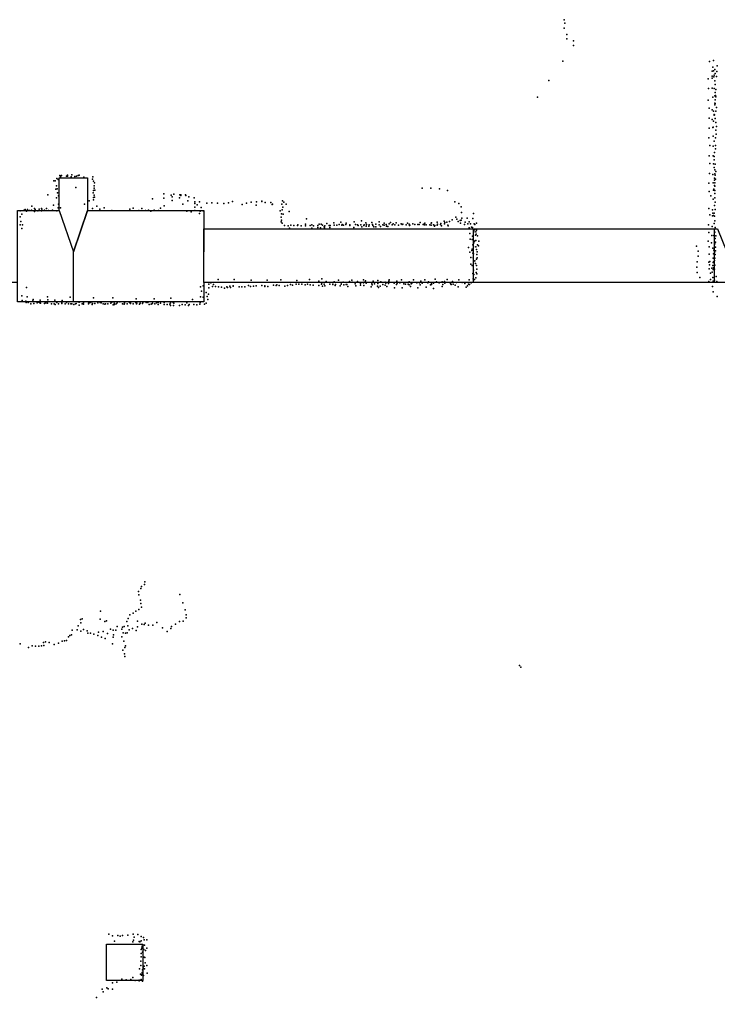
# Model space of a CAD drawing. Extents: x 897 to 41507, y -48980 to 26602.
# Tile 9 of 22: x 5330 to 9763, y -18078 to -11820. Entities that reach past the tile are written whole.
import ezdxf

# ---------------------------------------------------------------- set-up
doc = ezdxf.new("R2010")
doc.units = 0
for name, color, linetype in [('DOORS', 7, 'continuous'), ('P', 9, 'continuous'), ('ROOMS', 1, 'continuous'), ('WALLS', 3, 'continuous')]:
    doc.layers.add(name, color=color, linetype=linetype)

msp = doc.modelspace()

# ---------------------------------------------------------------- linework, layer by layer
at = {"layer": 'DOORS'}
msp.add_lwpolyline([(9743.4, -13489.8), (8214.12, -13489.8), (8214.12, -13149.8), (9743.4, -13149.8), (9743.4, -13489.8)], dxfattribs=at)
at = {"layer": 'P'}
for p in [(8790, -11820), (8790, -11873), (8794, -11842), (8806, -11914), (8807, -11942), (8849, -11983), (8850, -11955), (8782, -12083), (9714, -12086), (9734, -12121), (9740, -12080), (9747, -12137), (9762, -12114), (9706, -12195), (9730, -12179), (9730, -12191), (9731, -12147), (9740, -12144), (9742, -12183), (9744, -12172), (9750, -12162), (9759, -12182), (9761, -12149), (8692, -12206), (9708, -12258), (9731, -12255), (9743, -12258), (9747, -12209), (9750, -12232), (9754, -12263), (8621, -12312), (9734, -12313), (9748, -12305), (9750, -12282), (9752, -12302), (9753, -12310), (9705, -12331), (9711, -12383), (9747, -12362), (9748, -12350), (9749, -12330), (9750, -12353), (9758, -12378), (9712, -12445), (9730, -12392), (9740, -12402), (9744, -12423), (9744, -12427), (9745, -12425), (9750, -12448), (9753, -12401), (9711, -12509), (9731, -12454), (9735, -12505), (9737, -12503), (9739, -12464), (9753, -12474), (9758, -12498), (9710, -12570), (9738, -12561), (9751, -12570), (9754, -12523), (9756, -12547), (9715, -12620), (9738, -12623), (9744, -12592), (9751, -12619), (9751, -12641), (9712, -12686), (9737, -12685), (9743, -12690), (9745, -12664), (9716, -12734), (9739, -12736), (9743, -12760), (9744, -12711), (9749, -12738), (5565, -12829), (5585, -12810), (5589, -12818), (5595, -12810), (5627, -12815), (5633, -12808), (5633, -12814), (5658, -12819), (5662, -12806), (5680, -12816), (5692, -12815), (5701, -12810), (5708, -12809), (5738, -12820), (5795, -12818), (9713, -12798), (9735, -12805), (9746, -12828), (9747, -12774), (9747, -12800), (9749, -12809), (9753, -12785), (5547, -12845), (5556, -12845), (5564, -12877), (5575, -12835), (5686, -12887), (5792, -12833), (5799, -12846), (5803, -12876), (5804, -12890), (5805, -12856), (7888, -12890), (7943, -12890), (9710, -12859), (9737, -12856), (9745, -12873), (9746, -12840), (9747, -12857), (9748, -12879), (9751, -12834), (5508, -12933), (5559, -12898), (5563, -12952), (5569, -12894), (5571, -12921), (5576, -12939), (5797, -12920), (5798, -12950), (5800, -12905), (5803, -12935), (5805, -12949), (5807, -12904), (6246, -12927), (6246, -12954), (6293, -12936), (6299, -12945), (6310, -12929), (6345, -12953), (6348, -12933), (6353, -12933), (6353, -12937), (6384, -12934), (6385, -12938), (6404, -12946), (6438, -12952), (7997, -12894), (8048, -12905), (9711, -12912), (9723, -12940), (9740, -12904), (9742, -12897), (9748, -12905), (9748, -12924), (9748, -12953), (5408, -13005), (5544, -12999), (5574, -13015), (5577, -12992), (5589, -13016), (5742, -12992), (5771, -12971), (5799, -12965), (5820, -13006), (5867, -13016), (6051, -13017), (6175, -12958), (6225, -13017), (6249, -13004), (6298, -12970), (6366, -12992), (6398, -12972), (6442, -12977), (6442, -13012), (6444, -12988), (6458, -12996), (6473, -12977), (6483, -13013), (6520, -12987), (6551, -12985), (6587, -12986), (6628, -12989), (6657, -12984), (6683, -12976), (6743, -12994), (6771, -12986), (6800, -12980), (6832, -12999), (6835, -12977), (6868, -12974), (6868, -12976), (6890, -12981), (6925, -12982), (6934, -12995), (6936, -12993), (6995, -12993), (7000, -12972), (7002, -13011), (7008, -12979), (7024, -12992), (8096, -12977), (8121, -12988), (8136, -13010), (9738, -12961), (9746, -13002), (9750, -12979), (5334, -13035), (5334, -13072), (5343, -13056), (5359, -13030), (5364, -13027), (5373, -13037), (5379, -13027), (5393, -13033), (5406, -13030), (5425, -13021), (5425, -13040), (5428, -13027), (5445, -13035), (5454, -13025), (5468, -13034), (5469, -13020), (5471, -13024), (5488, -13030), (5500, -13021), (5514, -13032), (5538, -13031), (5567, -13034), (5792, -13021), (5839, -13024), (5915, -13032), (6030, -13025), (6088, -13032), (6106, -13020), (6129, -13032), (6149, -13030), (6163, -13037), (6183, -13033), (6185, -13030), (6212, -13032), (6393, -13036), (6419, -13042), (6442, -13033), (6472, -13051), (6477, -13037), (6496, -13035), (6986, -13035), (6992, -13075), (6993, -13054), (6999, -13029), (7004, -13057), (7042, -13039), (8102, -13076), (8137, -13045), (8213, -13052), (9710, -13021), (9715, -13060), (9732, -13028), (9732, -13067), (9735, -13049), (9739, -13064), (9744, -13050), (9745, -13068), (9749, -13026), (5332, -13124), (5338, -13103), (5347, -13124), (6992, -13105), (6994, -13094), (6997, -13114), (7012, -13129), (7037, -13130), (7053, -13126), (7072, -13128), (7096, -13129), (7098, -13124), (7119, -13130), (7146, -13131), (7147, -13119), (7152, -13086), (7176, -13128), (7186, -13124), (7198, -13131), (7224, -13141), (7225, -13129), (7234, -13120), (7245, -13120), (7255, -13127), (7265, -13137), (7269, -13130), (7281, -13115), (7297, -13129), (7301, -13140), (7302, -13129), (7326, -13111), (7329, -13125), (7345, -13127), (7360, -13121), (7371, -13107), (7378, -13126), (7379, -13122), (7388, -13127), (7402, -13121), (7405, -13114), (7427, -13129), (7429, -13124), (7453, -13140), (7456, -13105), (7463, -13121), (7476, -13124), (7482, -13129), (7497, -13123), (7503, -13098), (7504, -13136), (7517, -13129), (7520, -13124), (7530, -13111), (7531, -13132), (7534, -13122), (7548, -13133), (7551, -13123), (7568, -13110), (7573, -13121), (7575, -13128), (7580, -13137), (7593, -13120), (7594, -13137), (7614, -13123), (7615, -13104), (7622, -13135), (7637, -13123), (7646, -13113), (7646, -13126), (7658, -13121), (7662, -13132), (7669, -13134), (7678, -13118), (7686, -13110), (7696, -13124), (7704, -13118), (7715, -13123), (7723, -13111), (7737, -13126), (7755, -13117), (7760, -13122), (7765, -13120), (7786, -13124), (7795, -13114), (7806, -13119), (7807, -13129), (7810, -13125), (7829, -13117), (7842, -13122), (7860, -13122), (7868, -13121), (7874, -13108), (7893, -13121), (7902, -13115), (7902, -13123), (7905, -13114), (7913, -13123), (7937, -13123), (7944, -13113), (7944, -13125), (7946, -13111), (7959, -13123), (7966, -13132), (7969, -13128), (7983, -13127), (7984, -13107), (7985, -13120), (8005, -13121), (8007, -13115), (8010, -13130), (8027, -13100), (8029, -13118), (8032, -13110), (8044, -13106), (8050, -13126), (8053, -13131), (8061, -13102), (8079, -13093), (8107, -13088), (8116, -13102), (8129, -13097), (8132, -13114), (8136, -13095), (8139, -13082), (8156, -13122), (8161, -13106), (8173, -13081), (8178, -13117), (8186, -13105), (8187, -13142), (8194, -13118), (8201, -13138), (8208, -13140), (8210, -13083), (8219, -13118), (8222, -13121), (8233, -13113), (9708, -13124), (9731, -13135), (9744, -13115), (9747, -13099), (9749, -13141), (5344, -13148), (7045, -13146), (7187, -13145), (7242, -13143), (7266, -13144), (8190, -13178), (8207, -13195), (8215, -13168), (8217, -13153), (8221, -13155), (8227, -13189), (8229, -13168), (8230, -13183), (8233, -13158), (8240, -13193), (9709, -13172), (9728, -13191), (9742, -13192), (9747, -13171), (9754, -13193), (8193, -13216), (8206, -13217), (8210, -13250), (8213, -13263), (8214, -13224), (8216, -13238), (8221, -13228), (8228, -13224), (8228, -13263), (8239, -13252), (8245, -13257), (8248, -13227), (9630, -13259), (9705, -13228), (9712, -13263), (9727, -13238), (9747, -13236), (9748, -13245), (9750, -13210), (9751, -13234), (9751, -13265), (8183, -13268), (8191, -13298), (8204, -13287), (8205, -13278), (8210, -13304), (8214, -13308), (8233, -13281), (8235, -13312), (8237, -13295), (9641, -13291), (9641, -13324), (9712, -13310), (9735, -13272), (9740, -13309), (9742, -13284), (9746, -13299), (9750, -13313), (9752, -13290), (8196, -13332), (8196, -13374), (8206, -13382), (8212, -13334), (8213, -13359), (8223, -13352), (8226, -13370), (8232, -13383), (8233, -13342), (8238, -13334), (9635, -13360), (9710, -13361), (9714, -13379), (9716, -13357), (9735, -13382), (9736, -13364), (9738, -13336), (9739, -13359), (9746, -13351), (9747, -13380), (9748, -13336), (8209, -13433), (8213, -13411), (8215, -13439), (8230, -13427), (8235, -13435), (8236, -13405), (9634, -13394), (9635, -13427), (9711, -13403), (9720, -13431), (9728, -13400), (9731, -13425), (9736, -13408), (9739, -13397), (9745, -13406), (9756, -13452), (6480, -13517), (6497, -13511), (6533, -13501), (6545, -13492), (6555, -13515), (6562, -13503), (6574, -13515), (6591, -13472), (6665, -13514), (6686, -13514), (6687, -13511), (6694, -13472), (6760, -13517), (6785, -13510), (6797, -13516), (6800, -13475), (6815, -13514), (6833, -13512), (6869, -13510), (6887, -13512), (6888, -13516), (6903, -13476), (6906, -13515), (6942, -13508), (6960, -13509), (6964, -13505), (6978, -13510), (6990, -13473), (7015, -13514), (7032, -13509), (7050, -13503), (7064, -13508), (7086, -13501), (7092, -13477), (7104, -13501), (7122, -13502), (7145, -13506), (7158, -13502), (7172, -13472), (7176, -13506), (7194, -13507), (7230, -13482), (7230, -13510), (7247, -13500), (7251, -13468), (7251, -13493), (7255, -13513), (7265, -13500), (7269, -13512), (7278, -13483), (7301, -13502), (7319, -13502), (7320, -13503), (7328, -13486), (7334, -13510), (7336, -13503), (7357, -13476), (7366, -13512), (7372, -13502), (7376, -13490), (7386, -13489), (7390, -13506), (7404, -13504), (7408, -13504), (7416, -13515), (7426, -13484), (7441, -13476), (7443, -13489), (7461, -13498), (7467, -13511), (7476, -13484), (7496, -13496), (7496, -13508), (7514, -13493), (7515, -13473), (7516, -13510), (7520, -13488), (7527, -13480), (7532, -13495), (7568, -13499), (7569, -13505), (7576, -13482), (7585, -13498), (7603, -13513), (7607, -13477), (7607, -13497), (7621, -13513), (7625, -13487), (7638, -13504), (7652, -13507), (7653, -13488), (7657, -13495), (7663, -13516), (7674, -13496), (7676, -13482), (7677, -13473), (7710, -13494), (7724, -13504), (7726, -13482), (7728, -13494), (7746, -13492), (7756, -13474), (7772, -13499), (7781, -13500), (7799, -13502), (7805, -13506), (7806, -13486), (7813, -13516), (7817, -13499), (7823, -13494), (7832, -13474), (7853, -13493), (7871, -13493), (7876, -13505), (7879, -13481), (7888, -13495), (7904, -13473), (7924, -13492), (7927, -13487), (7941, -13505), (7948, -13494), (7948, -13504), (7960, -13495), (7970, -13470), (7978, -13487), (7996, -13493), (8015, -13487), (8015, -13516), (8018, -13504), (8029, -13484), (8032, -13495), (8046, -13472), (8068, -13497), (8070, -13502), (8073, -13504), (8080, -13483), (8085, -13502), (8097, -13507), (8105, -13491), (8121, -13474), (8141, -13491), (8158, -13497), (8176, -13512), (8182, -13501), (8187, -13473), (8188, -13504), (8199, -13493), (8212, -13467), (8221, -13472), (8228, -13461), (9653, -13459), (9710, -13484), (9721, -13472), (9733, -13515), (9734, -13459), (9738, -13482), (9745, -13476), (9760, -13485), (5344, -13575), (5373, -13523), (6485, -13545), (6514, -13554), (6521, -13579), (6529, -13564), (6531, -13524), (6594, -13519), (6613, -13520), (6632, -13526), (6647, -13518), (6650, -13523), (6669, -13522), (6724, -13519), (6742, -13519), (7563, -13518), (7611, -13522), (7711, -13525), (7761, -13525), (7861, -13524), (7913, -13520), (7960, -13529), (8116, -13518), (8167, -13520), (9738, -13549), (9762, -13580), (5345, -13610), (5346, -13604), (5368, -13608), (5371, -13618), (5377, -13581), (5384, -13617), (5400, -13627), (5414, -13607), (5415, -13599), (5420, -13624), (5440, -13620), (5452, -13615), (5459, -13620), (5461, -13602), (5463, -13621), (5487, -13624), (5495, -13619), (5505, -13621), (5507, -13581), (5507, -13621), (5508, -13600), (5532, -13625), (5549, -13626), (5553, -13603), (5556, -13630), (5567, -13617), (5576, -13626), (5597, -13619), (5597, -13623), (5599, -13605), (5620, -13627), (5628, -13618), (5641, -13627), (5643, -13613), (5650, -13584), (5654, -13625), (5662, -13626), (5673, -13631), (5684, -13626), (5688, -13624), (5702, -13613), (5708, -13615), (5708, -13634), (5726, -13627), (5736, -13620), (5736, -13629), (5766, -13614), (5768, -13627), (5769, -13617), (5771, -13620), (5783, -13617), (5791, -13631), (5792, -13623), (5799, -13588), (5808, -13624), (5826, -13619), (5841, -13617), (5847, -13619), (5861, -13627), (5872, -13628), (5875, -13625), (5891, -13626), (5909, -13621), (5915, -13616), (5922, -13588), (5925, -13632), (5930, -13621), (5932, -13631), (5943, -13626), (5950, -13620), (5967, -13614), (5983, -13627), (5993, -13628), (5995, -13616), (5995, -13622), (6013, -13627), (6028, -13617), (6035, -13620), (6035, -13624), (6052, -13627), (6069, -13618), (6071, -13595), (6072, -13626), (6075, -13622), (6092, -13628), (6095, -13621), (6110, -13623), (6112, -13618), (6133, -13618), (6145, -13618), (6152, -13630), (6166, -13628), (6170, -13626), (6173, -13622), (6185, -13594), (6189, -13625), (6200, -13619), (6209, -13617), (6210, -13630), (6224, -13621), (6248, -13617), (6248, -13630), (6268, -13631), (6285, -13628), (6288, -13619), (6288, -13637), (6290, -13591), (6306, -13618), (6307, -13636), (6309, -13622), (6345, -13637), (6362, -13631), (6382, -13633), (6392, -13619), (6402, -13637), (6406, -13631), (6429, -13598), (6437, -13630), (6456, -13632), (6474, -13629), (6476, -13618), (6479, -13582), (6495, -13584), (6504, -13628), (6514, -13622), (6526, -13598), (6126, -15393), (6084, -15454), (6099, -15436), (6105, -15423), (6124, -15410), (6088, -15476), (6098, -15510), (6348, -15473), (5843, -15580), (6069, -15580), (6088, -15568), (6100, -15531), (6105, -15555), (6367, -15527), (6381, -15570), (5716, -15633), (5726, -15628), (5841, -15630), (5881, -15640), (6020, -15626), (6030, -15602), (6051, -15593), (6078, -15644), (6368, -15644), (6388, -15602), (6388, -15621), (5664, -15700), (5696, -15698), (5702, -15672), (5719, -15654), (5719, -15707), (5735, -15696), (5759, -15705), (5871, -15646), (5906, -15694), (5925, -15700), (5941, -15700), (5950, -15677), (5980, -15694), (5983, -15681), (5993, -15677), (6010, -15646), (6018, -15673), (6026, -15698), (6046, -15689), (6070, -15703), (6078, -15679), (6106, -15663), (6121, -15665), (6127, -15656), (6149, -15668), (6176, -15669), (6202, -15652), (6238, -15685), (6290, -15689), (6294, -15677), (6320, -15662), (6345, -15646), (5615, -15768), (5628, -15765), (5641, -15743), (5649, -15735), (5660, -15729), (5764, -15719), (5781, -15719), (5802, -15725), (5826, -15735), (5831, -15713), (5850, -15745), (5860, -15709), (5874, -15753), (5887, -15722), (5923, -15744), (5926, -15730), (5980, -15742), (5987, -15717), (6003, -15720), (6014, -15717), (6267, -15709), (5332, -15786), (5385, -15811), (5410, -15800), (5431, -15802), (5451, -15801), (5468, -15800), (5481, -15779), (5484, -15797), (5494, -15775), (5517, -15779), (5550, -15791), (5576, -15782), (5600, -15771), (5920, -15787), (5985, -15827), (5991, -15771), (5998, -15810), (6002, -15799), (5997, -15850), (5999, -15867), (8506, -15924), (8514, -15935), (5897, -17632), (5920, -17644), (5953, -17641), (5968, -17646), (5984, -17641), (6018, -17638), (6051, -17632), (6080, -17635), (6103, -17648), (5933, -17676), (6048, -17682), (6054, -17671), (6057, -17651), (6090, -17680), (6093, -17682), (6103, -17675), (6109, -17708), (6116, -17654), (6122, -17669), (6124, -17702), (6137, -17669), (6101, -17756), (6102, -17729), (6106, -17721), (6108, -17712), (6111, -17746), (6118, -17730), (6130, -17736), (6137, -17721), (6099, -17803), (6099, -17831), (6101, -17776), (6121, -17779), (6121, -17835), (6126, -17780), (6128, -17814), (6138, -17831), (6092, -17853), (6098, -17887), (6104, -17892), (6107, -17886), (6109, -17877), (6111, -17859), (6114, -17847), (6117, -17896), (6124, -17852), (6141, -17880), (5919, -17942), (5948, -17937), (5980, -17918), (6006, -17923), (6036, -17920), (6048, -17907), (6063, -17926), (6090, -17925), (6090, -17930), (6102, -17920), (6110, -17932), (5855, -17982), (5861, -17999), (5884, -17973), (5893, -17980), (5920, -17982), (5818, -18034)]:
    msp.add_point(p, dxfattribs=at)
at = {"layer": 'ROOMS'}
for points in [[(5316.72, -13032.5), (5581.37, -13032.5), (5581.37, -12824.5), (5761.37, -12824.5), (5761.37, -13032.5), (5789.24, -13032.5), (5822.75, -13032.5), (5856.2, -13032.5), (5889.59, -13032.5), (5922.92, -13032.5), (5956.19, -13032.5), (5989.42, -13032.5), (6022.59, -13032.5), (6055.71, -13032.5), (6088.8, -13032.5), (6121.84, -13032.5), (6154.85, -13032.5), (6187.82, -13032.5), (6220.76, -13032.5), (6253.68, -13032.5), (6286.57, -13032.5), (6319.44, -13032.5), (6352.3, -13032.5), (6385.14, -13032.5), (6417.96, -13032.5), (6450.78, -13032.5), (6500.01, -13032.5), (6500.01, -13149.8), (9764.52, -13149.8)], [(5671.37, -13612.5), (5316.72, -13612.5), (5316.72, -13489.8), (3378.86, -13489.8), (3378.86, -15110.2), (3378.86, -15883.7), (4694.57, -15883.7), (4694.57, -18047.4), (1640.86, -18047.4), (1640.86, -42701.5)], [(9824.52, -13489.8), (6500.01, -13489.8), (6500.01, -13612.5), (6450.78, -13612.5), (6417.96, -13612.5), (6385.14, -13612.5), (6352.3, -13612.5), (6319.44, -13612.5), (6286.57, -13612.5), (6253.68, -13612.5), (6220.76, -13612.5), (6187.82, -13612.5), (6154.85, -13612.5), (6121.84, -13612.5), (6088.8, -13612.5), (6055.71, -13612.5), (6022.59, -13612.5), (5989.42, -13612.5), (5956.19, -13612.5), (5922.92, -13612.5), (5889.59, -13612.5), (5856.2, -13612.5), (5822.75, -13612.5), (5789.24, -13612.5), (5755.65, -13612.5), (5722, -13612.5), (5671.37, -13612.5)]]:
    msp.add_lwpolyline(points, dxfattribs=at)
at = {"layer": 'WALLS'}
for points in [[(5581.37, -13032.5), (5581.37, -12824.5), (5671.37, -12824.5), (5761.37, -12824.5), (5761.37, -13032.5), (5671.37, -13294.8)], [(5671.37, -13612.5), (5316.72, -13612.5), (5316.72, -13294.8), (5316.72, -13032.5), (5581.37, -13032.5), (5671.37, -13294.8)], [(6500.01, -13612.5), (6450.78, -13612.5), (6417.96, -13612.5), (6385.14, -13612.5), (6352.3, -13612.5), (6319.44, -13612.5), (6286.57, -13612.5), (6253.68, -13612.5), (6220.76, -13612.5), (6187.82, -13612.5), (6154.85, -13612.5), (6121.84, -13612.5), (6088.8, -13612.5), (6055.71, -13612.5), (6022.59, -13612.5), (5989.42, -13612.5), (5956.19, -13612.5), (5922.92, -13612.5), (5889.59, -13612.5), (5856.2, -13612.5), (5822.75, -13612.5), (5789.24, -13612.5), (5755.65, -13612.5), (5722, -13612.5), (5671.37, -13612.5), (5671.37, -13294.8), (5761.37, -13032.5), (5789.24, -13032.5), (5822.75, -13032.5), (5856.2, -13032.5), (5889.59, -13032.5), (5922.92, -13032.5), (5956.19, -13032.5), (5989.42, -13032.5), (6022.59, -13032.5), (6055.71, -13032.5), (6088.8, -13032.5), (6121.84, -13032.5), (6154.85, -13032.5), (6187.82, -13032.5), (6220.76, -13032.5), (6253.68, -13032.5), (6286.57, -13032.5), (6319.44, -13032.5), (6352.3, -13032.5), (6385.14, -13032.5), (6417.96, -13032.5), (6450.78, -13032.5), (6500.01, -13032.5), (6500.01, -13294.8)], [(9824.52, -13489.8), (6500.01, -13489.8), (6500.01, -13294.8), (6500.01, -13149.8), (9764.52, -13149.8), (9824.52, -13294.8)], [(5882.03, -17696.4), (6112.03, -17696.4), (6112.03, -17926.4), (5882.03, -17926.4), (5882.03, -17696.4)]]:
    msp.add_lwpolyline(points, dxfattribs=at)

doc.saveas('drawing.dxf')
